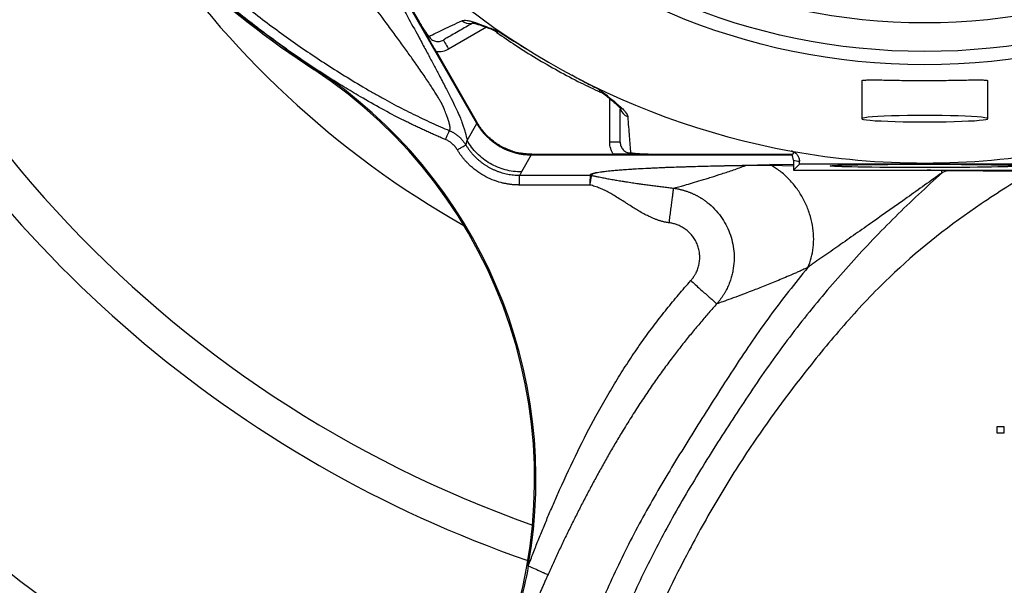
# Model space of a CAD drawing. Header units: millimetres. Extents: x 548 to 1394, y 1152 to 2055.
# Tile 5 of 21: x 712 to 994, y 1297 to 1458. Entities that reach past the tile are written whole.
import ezdxf

# ---------------------------------------------------------------- set-up
doc = ezdxf.new("R2010")
doc.units = ezdxf.units.MM

msp = doc.modelspace()

# ---------------------------------------------------------------- linework, layer by layer
at = {"color": 7, "linetype": 'Continuous', "lineweight": 25}
for p, q in [((805.69, 1492.97), (842.85, 1428.61)), ((805.83, 1493.15), (826.42, 1457.48)), ((831.36, 1448.92), (843.03, 1428.71)), ((796.55, 1444.22), (796.34, 1443.89)), ((952.91, 1440.68), (952.91, 1429.86)), ((988.91, 1429.86), (988.91, 1440.68)), ((883.9, 1423.14), (880.9, 1423.14)), ((858.62, 1419.71), (881.95, 1419.71)), ((858.62, 1419.5), (932.96, 1419.5)), ((891.84, 1419.71), (933.03, 1419.71)), ((933.37, 1418.02), (933.37, 1415.17)), ((926.66, 1416.74), (933.37, 1416.9)), ((933.37, 1415.17), (935.1, 1416.9)), ((933.37, 1415.17), (1008.46, 1415.17)), ((935.1, 1416.9), (935.1, 1417.7)), ((1006.73, 1416.9), (935.1, 1416.9)), ((855.14, 1413.72), (875.29, 1413.72)), ((977.5, 1415), (975.68, 1415.04)), ((975.68, 1415.04), (975.68, 1415.04)), ((975.88, 1414.45), (975.68, 1415.04)), ((975.88, 1414.45), (975.87, 1414.45)), ((875.21, 1410.92), (855.14, 1410.92)), ((937.49, 1387.42), (937.49, 1387.42))]:
    msp.add_line(p, q, dxfattribs=at)
at = {"color": 8, "linetype": 'Continuous', "lineweight": 25}
for p, q in [((845.65, 1455.95), (834.86, 1449.72)), ((880.9, 1423.14), (880.9, 1435.6)), ((840.12, 1423.65), (842.92, 1428.49)), ((858.48, 1419.5), (855.69, 1414.66)), ((933.37, 1416.34), (927.08, 1416.47)), ((975.68, 1415.17), (975.68, 1415.04)), ((977.51, 1415.17), (977.5, 1415))]:
    msp.add_line(p, q, dxfattribs=at)
at = {"color": 7, "linetype": 'Continuous', "lineweight": 25, "flags": 128}
for points in [[(833.36, 1452.32), (833.39, 1452.27), (833.48, 1452.12), (833.62, 1451.88), (833.8, 1451.56), (834.03, 1451.16), (834.29, 1450.72), (834.57, 1450.23), (834.86, 1449.72)], [(970.91, 1430.77), (968.41, 1430.76), (965.95, 1430.73), (963.59, 1430.69), (961.38, 1430.63), (959.34, 1430.55), (957.54, 1430.47), (955.99, 1430.37), (954.74, 1430.26), (953.79, 1430.14), (953.19, 1430.01), (952.92, 1429.89), (953.01, 1429.76), (953.45, 1429.64), (954.22, 1429.51), (955.33, 1429.4), (956.73, 1429.29), (958.41, 1429.2), (960.33, 1429.12), (962.46, 1429.05), (964.76, 1429), (967.17, 1428.96), (969.66, 1428.95), (972.17, 1428.95), (974.66, 1428.96), (977.07, 1429), (979.36, 1429.05), (981.49, 1429.12), (983.42, 1429.2), (985.1, 1429.29), (986.5, 1429.4), (987.6, 1429.51), (988.38, 1429.64), (988.82, 1429.76), (988.9, 1429.89), (988.64, 1430.01), (988.03, 1430.14), (987.09, 1430.26), (985.84, 1430.37), (984.29, 1430.47), (982.48, 1430.55), (980.45, 1430.63), (978.24, 1430.69), (975.88, 1430.73), (973.42, 1430.76), (970.91, 1430.77)]]:
    msp.add_lwpolyline(points, dxfattribs=at)
at = {"color": 7, "linetype": 'Continuous', "lineweight": 25}
for radius in [186.96, 183.18, 175]:
    msp.add_circle((970.91, 1632.21), radius, dxfattribs=at)
for centre, radius, start, end in [((970.91, 1632.21), 422.5, 22.5, 251.6003), ((970.91, 1632.21), 337.5, 138.8121, 250.6017), ((970.91, 1632.21), 215.01, 220.1904, 259.8096), ((970.91, 1632.21), 267.5, 213.6256, 240.5041), ((970.91, 1632.21), 347.5, 207.8664, 250.9509), ((842.92, 1446.29), 10, 54.8256, 69.1611), ((719.43, 1326.91), 140, 339.9205, 56.6768), ((719.43, 1326.91), 140.39, 349.8676, 56.6768), ((873.9, 1428.4), 10, 50.742, 65.1512), ((858.62, 1437.71), 18.21, 210, 270), ((970.91, 1632.21), 215.01, 259.8096, 280.1904), ((973.91, 1632.21), 218, 259.2822, 259.7441), ((919.53, 1416.28), 0.289, 43.9659, 78.4652), ((926.54, 1416.11), 0.644, 33.7628, 79.602)]:
    msp.add_arc(centre, radius, start, end, dxfattribs=at)
at = {"color": 8, "linetype": 'Continuous', "lineweight": 25}
for centre, radius, start, end in [((840.71, 1459.98), 2.96, 226.1565, 286.0235), ((886.86, 1433.34), 2.97, 193.312, 253.7656)]:
    msp.add_arc(centre, radius, start, end, dxfattribs=at)
at = {"color": 7, "linetype": 'Continuous', "lineweight": 25}
msp.add_ellipse((970.91, 1416.38), major_axis=(27, 0), ratio=0.017455, dxfattribs=at)
for points, knots in [([(989.41, 2013.15), (982.22, 2012.98), (975.02, 2012.58), (959.27, 2011.15), (950.65, 2010.02), (924.6, 2005.59), (907.08, 2001.26), (873.78, 1990.16), (857.91, 1983.36), (835.06, 1971.2), (827.6, 1966.83), (813.04, 1957.46), (805.94, 1952.48), (785.36, 1936.81), (772.61, 1925.39), (749.21, 1900.96), (738.53, 1887.96), (719.57, 1860.55), (711.32, 1846.14), (696.79, 1817.01), (690.48, 1802.23), (682.67, 1779.2), (680.34, 1771.37), (676.28, 1755.4), (674.54, 1747.26), (670.27, 1722.57), (668.67, 1705.78), (668.35, 1680.99), (668.58, 1672.78), (669.74, 1656.44), (670.67, 1648.32), (674.42, 1624.14), (678.22, 1608.3), (688.21, 1577.58), (694.39, 1562.71), (705.16, 1541.43), (708.97, 1534.51), (717.37, 1520.96), (721.99, 1514.35), (736.8, 1495.13), (747.96, 1483.18), (771.29, 1461.8), (783.52, 1452.32), (796.34, 1443.89)], [0.4677753, 0.4677753, 0.4677753, 0.4677753, 0.480306, 0.480306, 0.4948615, 0.4948615, 0.5239724, 0.5239724, 0.5530833, 0.5530833, 0.5676387, 0.5676387, 0.5821942, 0.5821942, 0.6113051, 0.6113051, 0.640416, 0.640416, 0.6695269, 0.6695269, 0.6986378, 0.6986378, 0.7131932, 0.7131932, 0.7277487, 0.7277487, 0.7568596, 0.7568596, 0.771415, 0.771415, 0.7859705, 0.7859705, 0.8150814, 0.8150814, 0.8441923, 0.8441923, 0.8587478, 0.8587478, 0.8733032, 0.8733032, 0.9024141, 0.9024141, 0.931525, 0.931525, 0.931525, 0.931525]), ([(991.91, 2012.8), (983.9, 2012.67), (975.89, 2012.26), (959.32, 2010.76), (950.71, 2009.63), (924.69, 2005.21), (907.19, 2000.88), (873.92, 1989.79), (858.08, 1983), (835.25, 1970.86), (827.81, 1966.49), (813.26, 1957.14), (806.17, 1952.17), (785.62, 1936.51), (772.87, 1925.11), (749.5, 1900.71), (738.84, 1887.72), (719.9, 1860.35), (711.67, 1845.95), (697.15, 1816.85), (690.84, 1802.09), (683.04, 1779.08), (680.72, 1771.26), (676.66, 1755.31), (674.93, 1747.18), (670.66, 1722.52), (669.07, 1705.76), (668.74, 1680.99), (668.98, 1672.8), (670.13, 1656.48), (671.06, 1648.37), (674.8, 1624.22), (678.61, 1608.4), (688.58, 1577.73), (694.75, 1562.87), (705.5, 1541.62), (709.32, 1534.71), (717.7, 1521.18), (722.3, 1514.58), (737.1, 1495.39), (748.25, 1483.46), (771.54, 1462.1), (783.76, 1452.63), (796.55, 1444.22)], [0.4663262, 0.4663262, 0.4663262, 0.4663262, 0.480306, 0.480306, 0.4948615, 0.4948615, 0.5239724, 0.5239724, 0.5530833, 0.5530833, 0.5676387, 0.5676387, 0.5821942, 0.5821942, 0.6113051, 0.6113051, 0.640416, 0.640416, 0.6695269, 0.6695269, 0.6986378, 0.6986378, 0.7131932, 0.7131932, 0.7277487, 0.7277487, 0.7568596, 0.7568596, 0.771415, 0.771415, 0.7859705, 0.7859705, 0.8150814, 0.8150814, 0.8441923, 0.8441923, 0.8587478, 0.8587478, 0.8733032, 0.8733032, 0.9024141, 0.9024141, 0.931525, 0.931525, 0.931525, 0.931525]), ([(833.99, 1423.88), (833.56, 1424.06), (832.72, 1424.42), (831.46, 1424.97), (830.21, 1425.52), (828.97, 1426.08), (827.74, 1426.64), (826.51, 1427.22), (825.28, 1427.79), (824.07, 1428.38), (822.86, 1428.97), (820.08, 1430.36), (815.64, 1432.69), (810.09, 1435.84), (804.95, 1438.92), (800.33, 1441.8), (795.77, 1444.76), (791.27, 1447.8), (784.63, 1452.47), (775.98, 1458.99), (762.07, 1470.52), (748.92, 1483.07), (736.71, 1496.49), (728.03, 1507.02), (720, 1517.88), (713.88, 1527.26), (709.34, 1534.95), (704.97, 1542.78), (699.8, 1552.83), (694.14, 1565.11), (687.29, 1581.83), (680.11, 1603.2), (673.81, 1629.53), (669.89, 1656.25), (668.69, 1678.74), (668.98, 1696.75), (669.8, 1710.24), (671.19, 1723.68), (673.77, 1741.4), (677.45, 1758.97), (682.25, 1776.28), (687.76, 1793.25), (696.04, 1814.27), (705.23, 1833.3), (712.49, 1846.75), (716.95, 1854.55), (722.37, 1863.46), (728.94, 1873.44), (736.89, 1884.42), (745.33, 1895.07), (754.22, 1905.35), (763.51, 1915.24), (776.37, 1927.81), (793.42, 1942.52), (815.35, 1958.42), (838.51, 1972.49), (858.7, 1982.5), (875.23, 1989.41), (887.77, 1994.04), (900.54, 1998.16), (913.49, 2001.75), (926.64, 2004.86), (937.72, 2007.04), (946.66, 2008.53), (953.39, 2009.51), (960.1, 2010.36), (965.75, 2010.95), (970.34, 2011.36), (973.91, 2011.63), (977.48, 2011.87), (981.07, 2012.07), (984.67, 2012.22), (988.29, 2012.35), (990.7, 2012.4), (991.91, 2012.42)], [0, 0, 0, 0, 0.0016431, 0.0032818, 0.0049161, 0.0065461, 0.0081718, 0.0097934, 0.0114109, 0.0130243, 0.0146339, 0.0162395, 0.0241819, 0.0326096, 0.0391352, 0.0456472, 0.0521476, 0.0586389, 0.0651232, 0.081288, 0.0974731, 0.129926, 0.1464011, 0.1625278, 0.1788747, 0.1948153, 0.2026822, 0.2109037, 0.2269954, 0.2432037, 0.2593912, 0.2917947, 0.32397, 0.3563856, 0.3885573, 0.4046549, 0.4209815, 0.4370059, 0.4531193, 0.4852162, 0.5013257, 0.5175195, 0.5492223, 0.582269, 0.5932954, 0.6040344, 0.6144932, 0.6307016, 0.6468873, 0.6631074, 0.6794547, 0.6956285, 0.7117599, 0.7439493, 0.7763023, 0.8088312, 0.8410499, 0.857046, 0.8730842, 0.8890023, 0.9051545, 0.9212999, 0.937464, 0.9456614, 0.9537989, 0.9618797, 0.9699073, 0.9741671, 0.978439, 0.9827237, 0.9870216, 0.9913333, 0.9956593, 1, 1, 1, 1]), ([(1312.74, 1370.37), (1313.31, 1371.18), (1314.48, 1372.88), (1316.3, 1375.55), (1318.24, 1378.48), (1320.31, 1381.66), (1322.51, 1385.1), (1324.83, 1388.8), (1327.27, 1392.77), (1329.82, 1397), (1332.46, 1401.47), (1335.19, 1406.2), (1337.98, 1411.15), (1341.62, 1417.77), (1345.87, 1425.8), (1350.44, 1434.95), (1354.4, 1443.42), (1357.8, 1451.2), (1360.73, 1458.3), (1363.89, 1466.44), (1367.41, 1476.24), (1371.32, 1488.35), (1375.12, 1501.68), (1379.32, 1518.39), (1383.1, 1536.59), (1385.92, 1554.2), (1387.73, 1568.84), (1388.92, 1582.05), (1389.67, 1595.46), (1389.96, 1608.86), (1389.83, 1620.19), (1389.45, 1630.61), (1388.76, 1642.53), (1387.33, 1657.95), (1384.89, 1675.85), (1381.67, 1693.62), (1377.7, 1711.08), (1373.04, 1728.1), (1368.53, 1742.14), (1363.91, 1755.07), (1359.54, 1766.27), (1354.26, 1778.58), (1348.71, 1790.46), (1342.85, 1802), (1336.37, 1813.8), (1328.71, 1826.71), (1321.12, 1838.35), (1313.74, 1848.87), (1306.69, 1858.38), (1294.84, 1873.28), (1279.62, 1890.34), (1260.41, 1909.11), (1241.1, 1925.67), (1221.37, 1940.36), (1202.48, 1952.7), (1184.27, 1963.22), (1165.21, 1972.88), (1145.37, 1981.62), (1124.74, 1989.35), (1104.02, 1995.75), (1083.96, 2000.67), (1065.46, 2004.15), (1048.7, 2006.54), (1033.81, 2008.1), (1020.96, 2009.03), (1009.55, 2009.55), (998.72, 2009.74), (987.9, 2009.6), (977.24, 2009.12), (963.45, 2008.03), (947.28, 2005.97), (929.67, 2002.71), (916.8, 1999.69), (907.7, 1997.26), (901.79, 1995.55), (895.46, 1993.6), (886.52, 1990.64), (875.68, 1986.6), (863.26, 1981.37), (851.7, 1975.93), (840.02, 1969.81), (828.53, 1963.17), (818.02, 1956.5), (806.78, 1948.76), (795.9, 1940.59), (784.82, 1931.41), (771.58, 1919.48), (759.2, 1906.84), (747.48, 1893.27), (739.1, 1882.71), (732.62, 1873.77), (727.62, 1866.35), (723.76, 1860.36), (720.19, 1854.49), (716.76, 1848.61), (713.72, 1843.15), (710.59, 1837.3), (707.59, 1831.46), (704.7, 1825.61), (701.81, 1819.51), (699.32, 1813.99), (696.59, 1807.66), (693.19, 1799.34), (689.03, 1788.13), (684.9, 1775.35), (681.4, 1762.74), (678.4, 1749.85), (675.83, 1736.28), (673.62, 1720.83), (671.99, 1703.06), (671.49, 1685.67), (671.96, 1669.79), (673, 1656.43), (674.64, 1643.17), (676.85, 1630.15), (679.62, 1617.29), (682.97, 1604.48), (686.97, 1591.55), (691.42, 1579.18), (696.3, 1567.18), (701.67, 1555.4), (707.93, 1543.09), (713.8, 1532.74), (718.94, 1524.61), (722.84, 1518.87), (726.72, 1513.5), (730.56, 1508.48), (734.3, 1503.81), (737.94, 1499.49), (741.44, 1495.49), (744.78, 1491.81), (750.02, 1486.23), (757.42, 1478.84), (767.32, 1469.81), (777.66, 1461.22), (786.56, 1454.51), (793.85, 1449.41), (799.39, 1445.72), (805.14, 1442.08), (809.98, 1439.16), (813.82, 1436.94), (816.58, 1435.4), (819.3, 1433.93), (822.01, 1432.52), (824.68, 1431.19), (827.33, 1429.92), (829.94, 1428.71), (832.51, 1427.55), (834.23, 1426.82), (835.07, 1426.46)], [0, 0, 0, 0, 0.00173, 0.003611, 0.005659, 0.007874, 0.010259, 0.012812, 0.015531, 0.018413, 0.021451, 0.024636, 0.027958, 0.031403, 0.037875, 0.04386, 0.049307, 0.054248, 0.05872, 0.062754, 0.069545, 0.076952, 0.08502, 0.093821, 0.107116, 0.117544, 0.125056, 0.132926, 0.140766, 0.14858, 0.156375, 0.160613, 0.166835, 0.177282, 0.18771, 0.198458, 0.208905, 0.219051, 0.229353, 0.234713, 0.243093, 0.250393, 0.258161, 0.266046, 0.273061, 0.281726, 0.292326, 0.297386, 0.30423, 0.313049, 0.330707, 0.344224, 0.360053, 0.375207, 0.387265, 0.399539, 0.412012, 0.424661, 0.437477, 0.450568, 0.462614, 0.47362, 0.483515, 0.492256, 0.499833, 0.506071, 0.512249, 0.518804, 0.525013, 0.530915, 0.543029, 0.553545, 0.562259, 0.566166, 0.570029, 0.573027, 0.57778, 0.586505, 0.593277, 0.60138, 0.608863, 0.616363, 0.624609, 0.630652, 0.640259, 0.648407, 0.655845, 0.671471, 0.679337, 0.687227, 0.695075, 0.698661, 0.702893, 0.70755, 0.710695, 0.714807, 0.718495, 0.722311, 0.726303, 0.729913, 0.734128, 0.736913, 0.741984, 0.749859, 0.757852, 0.765485, 0.772771, 0.781017, 0.789656, 0.800095, 0.812244, 0.820092, 0.82791, 0.835703, 0.843473, 0.85102, 0.858745, 0.866644, 0.87471, 0.881759, 0.889317, 0.897372, 0.90593, 0.910152, 0.914202, 0.918074, 0.921761, 0.925256, 0.928556, 0.931657, 0.934556, 0.937253, 0.945058, 0.952875, 0.960708, 0.96858, 0.97239, 0.976278, 0.980246, 0.984297, 0.986173, 0.988015, 0.989825, 0.991602, 0.993347, 0.995059, 0.996739, 0.998386, 1, 1, 1, 1]), ([(835.07, 1426.46), (835.09, 1426.47), (835.12, 1426.5), (835.16, 1426.55), (835.2, 1426.61), (835.23, 1426.67), (835.25, 1426.75), (835.27, 1426.83), (835.28, 1426.93), (835.29, 1427.03), (835.29, 1427.14), (835.29, 1427.26), (835.28, 1427.39), (835.26, 1427.53), (835.24, 1427.67), (835.21, 1427.83), (835.18, 1427.99), (835.15, 1428.16), (835.1, 1428.34), (835.06, 1428.53), (835, 1428.73), (834.94, 1428.94), (834.88, 1429.15), (834.81, 1429.38), (834.73, 1429.61), (834.65, 1429.85), (834.57, 1430.1), (834.43, 1430.47), (834.24, 1430.99), (833.97, 1431.69), (833.73, 1432.28), (833.56, 1432.71), (833.46, 1432.97), (833.37, 1433.19), (833.29, 1433.37), (833.22, 1433.52), (833.16, 1433.65), (833.1, 1433.78), (833.03, 1433.91), (832.96, 1434.05), (832.89, 1434.18), (832.82, 1434.32), (832.73, 1434.48), (832.62, 1434.67), (832.51, 1434.87), (832.25, 1435.31), (831.82, 1436.05), (831.13, 1437.16), (830.33, 1438.42), (829.42, 1439.81), (828.39, 1441.33), (827.26, 1442.99), (825.85, 1445.03), (824.09, 1447.53), (821.95, 1450.52), (819.57, 1453.77), (816.36, 1458.13), (812.19, 1463.72), (806.75, 1470.92), (800.61, 1479.01), (793.75, 1488.03), (785.71, 1498.7), (776.58, 1511.02), (768.41, 1522.41), (762, 1531.71), (757.44, 1538.51), (752.92, 1545.46), (748.56, 1552.43), (744.26, 1559.53), (740.09, 1566.62), (735.97, 1573.84), (732.59, 1579.96), (729.91, 1584.91), (727.93, 1588.64), (725.99, 1592.36), (724.08, 1596.07), (722.2, 1599.77), (720.35, 1603.46), (718.54, 1607.14), (717.35, 1609.6), (716.75, 1610.82)], [0, 0, 0, 0, 0.00447, 0.00894, 0.01341, 0.01788, 0.02235, 0.026819, 0.031287, 0.035755, 0.040223, 0.044689, 0.049154, 0.053618, 0.058081, 0.062542, 0.067002, 0.07146, 0.075917, 0.080371, 0.084824, 0.089274, 0.093722, 0.098168, 0.102612, 0.107053, 0.111491, 0.115927, 0.126488, 0.137062, 0.147647, 0.151683, 0.15518, 0.158086, 0.160411, 0.162203, 0.163551, 0.165256, 0.166835, 0.168313, 0.169711, 0.171052, 0.172755, 0.174532, 0.176402, 0.178368, 0.186179, 0.194194, 0.202456, 0.211009, 0.219887, 0.229125, 0.238749, 0.252902, 0.268081, 0.284309, 0.301607, 0.332431, 0.365771, 0.405739, 0.448758, 0.495005, 0.557642, 0.622945, 0.654198, 0.685838, 0.715855, 0.748383, 0.779116, 0.810212, 0.841703, 0.873625, 0.889708, 0.905704, 0.921616, 0.937446, 0.953197, 0.968871, 0.984471, 1, 1, 1, 1]), ([(826.42, 1457.48), (826.66, 1457.06), (826.91, 1456.66), (827.4, 1455.87), (827.64, 1455.51), (828.11, 1454.82), (828.34, 1454.5), (828.67, 1454.05), (828.78, 1453.91), (829, 1453.62), (829.1, 1453.49), (829.21, 1453.35)], [0, 0, 0, 0, 0.25, 0.25, 0.5, 0.5, 0.75, 0.75, 0.875, 0.875, 1, 1, 1, 1]), ([(831.36, 1448.92), (831.15, 1449.3), (830.93, 1449.67), (830.51, 1450.39), (830.31, 1450.75), (829.91, 1451.43), (829.72, 1451.76), (829.43, 1452.27), (829.33, 1452.44), (829.17, 1452.71), (829.12, 1452.8), (829.01, 1452.99), (828.96, 1453.09), (828.85, 1453.28), (828.79, 1453.37), (828.69, 1453.56), (828.63, 1453.65), (828.47, 1453.93), (828.37, 1454.1), (828.08, 1454.62), (827.88, 1454.95), (827.48, 1455.64), (827.28, 1455.99), (826.86, 1456.72), (826.64, 1457.1), (826.42, 1457.48)], [0, 0, 0, 0, 0.125, 0.125, 0.25, 0.25, 0.375, 0.375, 0.4375, 0.4375, 0.46875, 0.46875, 0.5, 0.5, 0.53125, 0.53125, 0.5625, 0.5625, 0.625, 0.625, 0.75, 0.75, 0.875, 0.875, 1, 1, 1, 1]), ([(829.21, 1453.35), (830.52, 1453.97), (831.95, 1454.64), (835.08, 1456.12), (836.78, 1456.93), (838.65, 1457.84)], [0, 0, 0, 0, 0.5, 0.5, 1, 1, 1, 1]), ([(838.65, 1457.84), (839, 1458), (839.5, 1458.01), (840.47, 1457.86), (840.83, 1457.78), (841.42, 1457.62), (841.63, 1457.56), (842.06, 1457.43), (842.28, 1457.36), (843.42, 1456.98), (844.45, 1456.6), (846.14, 1455.96), (846.73, 1455.73), (847.65, 1455.37), (847.96, 1455.25), (848.44, 1455.06), (848.6, 1455), (848.92, 1454.88), (849.09, 1454.81), (849.25, 1454.75)], [0, 0, 0, 0, 0.25, 0.25, 0.375, 0.375, 0.4375, 0.4375, 0.5, 0.5, 0.75, 0.75, 0.875, 0.875, 0.9375, 0.9375, 0.96875, 0.96875, 1, 1, 1, 1]), ([(841.56, 1457.05), (840.36, 1456.36), (837.74, 1454.85), (835.18, 1453.37), (833.73, 1452.53), (833.36, 1452.32)], [0, 0, 0, 0, 0.387627, 0.84247, 1, 1, 1, 1]), ([(841.52, 1457.19), (841.51, 1457.19), (841.47, 1457.19), (841.65, 1457.19), (842.05, 1457.12), (842.77, 1456.94), (843.79, 1456.62), (845.08, 1456.17), (846.13, 1455.77), (846.66, 1455.57)], [0, 0, 0, 0, 0.012985, 0.130323, 0.264945, 0.420916, 0.599325, 0.798952, 1, 1, 1, 1]), ([(849.25, 1454.75), (850.51, 1453.91), (851.78, 1453.09), (853.7, 1451.88), (854.34, 1451.48), (855.63, 1450.69), (856.28, 1450.3), (856.93, 1449.92)], [0, 0, 0, 0, 0.5, 0.5, 0.75, 0.75, 1, 1, 1, 1]), ([(829.21, 1453.35), (829.41, 1453.01), (829.69, 1452.71), (830.17, 1452.36), (830.34, 1452.26), (830.7, 1452.09), (830.89, 1452.03), (831.27, 1451.93), (831.47, 1451.91), (831.86, 1451.89), (832.06, 1451.9), (832.45, 1451.96), (832.64, 1452.01), (833.01, 1452.14), (833.19, 1452.22), (833.36, 1452.32)], [0, 0, 0, 0, 0.25, 0.25, 0.375, 0.375, 0.5, 0.5, 0.625, 0.625, 0.75, 0.75, 0.875, 0.875, 1, 1, 1, 1]), ([(848.68, 1454.47), (850.45, 1453.25), (854.1, 1450.71), (859.93, 1447.06), (866.15, 1443.47), (872.24, 1440.25), (876.27, 1438.35), (878.1, 1437.49)], [0, 0, 0, 0, 0.189157, 0.392407, 0.606676, 0.821909, 1, 1, 1, 1]), ([(834.86, 1449.72), (834.33, 1449.41), (833.77, 1449.19), (832.88, 1448.99), (832.58, 1448.94), (831.97, 1448.9), (831.67, 1448.9), (831.36, 1448.92)], [0, 0, 0, 0, 0.5, 0.5, 0.75, 0.75, 1, 1, 1, 1]), ([(870.03, 1442.35), (870.69, 1441.98), (871.36, 1441.62), (872.68, 1440.89), (874.68, 1439.82), (876.7, 1438.79), (878.06, 1438.12)], [0, 0, 0, 0, 0.25, 0.25, 0.5, 1, 1, 1, 1]), ([(952.94, 1440.68), (952.93, 1440.69), (952.85, 1440.75), (953.18, 1440.83), (953.97, 1440.91), (955.27, 1440.94), (957.01, 1440.93), (959.14, 1440.9), (961.62, 1440.85), (964.35, 1440.8), (967.28, 1440.77), (970.3, 1440.75), (973.34, 1440.76), (976.3, 1440.79), (979.11, 1440.83), (981.7, 1440.88), (983.97, 1440.92), (985.89, 1440.94), (987.38, 1440.93), (988.39, 1440.87), (988.89, 1440.79), (988.86, 1440.71), (988.85, 1440.68)], [0, 0, 0, 0, 0.006743, 0.06031, 0.113749, 0.167189, 0.220765, 0.274341, 0.328104, 0.381867, 0.435575, 0.489282, 0.542779, 0.596276, 0.649735, 0.703195, 0.756849, 0.810502, 0.864279, 0.918056, 0.971692, 1, 1, 1, 1]), ([(878.06, 1438.12), (878.13, 1438.06), (878.19, 1438.01), (878.33, 1437.9), (878.53, 1437.74), (879, 1437.36), (879.39, 1437.05), (880.16, 1436.43), (880.65, 1436.04), (882.05, 1434.9), (882.89, 1434.2), (883.79, 1433.39), (883.97, 1433.24), (884.29, 1432.93), (884.45, 1432.78), (884.89, 1432.34), (885.14, 1432.07), (885.76, 1431.31), (886, 1430.86), (886.03, 1430.49)], [0, 0, 0, 0, 0.015625, 0.015625, 0.03125, 0.0625, 0.125, 0.125, 0.25, 0.25, 0.5, 0.5, 0.5625, 0.5625, 0.625, 0.625, 0.75, 0.75, 1, 1, 1, 1]), ([(880.07, 1436.28), (880.1, 1436.25), (880.7, 1435.77), (881.6, 1435.02), (882.67, 1434.09), (883.39, 1433.4), (883.83, 1432.93), (884.03, 1432.65), (884.03, 1432.65), (884.03, 1432.65)], [0, 0, 0, 0, 0.015786, 0.2558623, 0.4543551, 0.6327638, 0.788886, 0.9231161, 1, 1, 1, 1]), ([(883.9, 1423.14), (883.9, 1423.57), (883.9, 1425.24), (883.9, 1428.21), (883.9, 1431.23), (883.9, 1432.62)], [0, 0, 0, 0, 0.157229, 0.611203, 1, 1, 1, 1]), ([(886.03, 1430.49), (886.18, 1428.41), (886.33, 1426.53), (886.61, 1423.08), (886.74, 1421.51), (886.87, 1420.06)], [0, 0, 0, 0, 0.5, 0.5, 1, 1, 1, 1]), ([(833.99, 1423.88), (834.11, 1424.18), (834.25, 1424.5), (834.51, 1425.12), (834.63, 1425.42), (834.84, 1425.92), (834.93, 1426.12), (835.04, 1426.38), (835.07, 1426.45), (835.07, 1426.46)], [0, 0, 0, 0, 0.25, 0.25, 0.5, 0.5, 0.75, 0.75, 1, 1, 1, 1]), ([(835.07, 1426.46), (835.17, 1426.42), (835.37, 1426.33), (835.65, 1426.2), (835.94, 1426.05), (836.21, 1425.89), (836.49, 1425.73), (836.75, 1425.55), (837.02, 1425.37), (837.27, 1425.18), (837.52, 1424.99), (837.76, 1424.78), (838, 1424.57), (838.23, 1424.35), (838.45, 1424.13), (838.66, 1423.89), (838.86, 1423.66), (839.05, 1423.42), (839.24, 1423.17), (839.42, 1422.92), (839.59, 1422.67), (839.69, 1422.5), (839.75, 1422.41)], [0, 0, 0, 0, 0.05053, 0.101158, 0.15186, 0.202608, 0.253377, 0.304139, 0.35487, 0.405543, 0.456131, 0.506609, 0.556952, 0.607135, 0.657132, 0.70692, 0.756476, 0.805777, 0.8548, 0.903525, 0.951932, 1, 1, 1, 1]), ([(853.13, 1420.57), (853, 1420.61), (852.74, 1420.7), (852.35, 1420.84), (851.96, 1420.99), (851.58, 1421.15), (851.2, 1421.31), (850.83, 1421.49), (850.45, 1421.67), (849.72, 1422.05), (848.66, 1422.69), (847.32, 1423.67), (846.07, 1424.77), (845.12, 1425.78), (844.42, 1426.64), (843.92, 1427.31), (843.46, 1428), (843.17, 1428.47), (843.03, 1428.71)], [0, 0, 0, 0, 0.0312784, 0.0624965, 0.0936707, 0.1248173, 0.1559527, 0.1870933, 0.2182556, 0.2494558, 0.3739273, 0.4990018, 0.6242837, 0.7492506, 0.8120938, 0.874744, 0.9373347, 1, 1, 1, 1]), ([(837.35, 1420.97), (837.31, 1421.04), (837.22, 1421.18), (837.08, 1421.39), (836.93, 1421.6), (836.77, 1421.79), (836.61, 1421.99), (836.44, 1422.17), (836.27, 1422.35), (836.09, 1422.53), (835.85, 1422.74), (835.55, 1422.98), (835.18, 1423.25), (834.8, 1423.48), (834.4, 1423.7), (834.12, 1423.82), (833.99, 1423.88)], [0, 0, 0, 0, 0.055927, 0.111613, 0.167125, 0.222531, 0.277901, 0.333302, 0.388804, 0.444474, 0.50038, 0.600623, 0.70031, 0.799836, 0.899601, 1, 1, 1, 1]), ([(839.75, 1422.41), (839.79, 1422.46), (840.01, 1422.67), (840.12, 1423.64), (840.12, 1423.64), (840.12, 1423.64)], [0, 0, 0, 0, 0.220441, 0.999997, 1, 1, 1, 1]), ([(855.69, 1414.66), (854.12, 1414.66), (852.55, 1414.87), (849.52, 1415.68), (848.06, 1416.29), (845.34, 1417.86), (844.09, 1418.82), (841.87, 1421.04), (840.91, 1422.29), (840.12, 1423.65)], [0, 0, 0, 0, 0.25, 0.25, 0.5, 0.5, 0.75, 0.75, 1, 1, 1, 1]), ([(837.35, 1420.97), (837.63, 1421.13), (837.92, 1421.31), (838.5, 1421.66), (838.77, 1421.82), (839.23, 1422.1), (839.42, 1422.21), (839.67, 1422.37), (839.73, 1422.4), (839.75, 1422.41)], [0, 0, 0, 0, 0.25, 0.25, 0.5, 0.5, 0.75, 0.75, 1, 1, 1, 1]), ([(855.14, 1410.92), (854.99, 1410.93), (854.69, 1410.93), (854.25, 1410.94), (853.8, 1410.97), (853.36, 1411), (852.92, 1411.04), (852.48, 1411.09), (852.04, 1411.15), (851.6, 1411.23), (851.16, 1411.31), (850.73, 1411.4), (850.29, 1411.5), (849.14, 1411.78), (847.3, 1412.39), (844.89, 1413.56), (842.65, 1415.02), (841.07, 1416.38), (840.03, 1417.44), (839.43, 1418.09), (838.87, 1418.78), (838.33, 1419.48), (837.82, 1420.21), (837.51, 1420.72), (837.35, 1420.97)], [0, 0, 0, 0, 0.020924, 0.041799, 0.062635, 0.083441, 0.104227, 0.125003, 0.145777, 0.16656, 0.187362, 0.208191, 0.229057, 0.249971, 0.375065, 0.500181, 0.625269, 0.750394, 0.792104, 0.833669, 0.875165, 0.916667, 0.958254, 1, 1, 1, 1]), ([(839.75, 1422.41), (839.82, 1422.29), (839.97, 1422.05), (840.21, 1421.69), (840.45, 1421.34), (840.7, 1420.99), (840.95, 1420.65), (841.22, 1420.32), (841.49, 1419.99), (841.77, 1419.68), (842.06, 1419.37), (842.35, 1419.06), (842.65, 1418.77), (842.95, 1418.48), (843.26, 1418.2), (843.58, 1417.93), (843.9, 1417.66), (844.23, 1417.41), (844.56, 1417.16), (844.9, 1416.92), (845.24, 1416.69), (845.59, 1416.46), (845.94, 1416.25), (846.42, 1415.97), (847.02, 1415.65), (847.77, 1415.29), (848.53, 1414.97), (849.31, 1414.68), (850.11, 1414.43), (850.92, 1414.21), (851.75, 1414.04), (852.59, 1413.9), (853.43, 1413.8), (854.28, 1413.73), (854.85, 1413.72), (855.14, 1413.72)], [0, 0, 0, 0, 0.023225, 0.046401, 0.06953, 0.09261, 0.115643, 0.138627, 0.161563, 0.184451, 0.207291, 0.230083, 0.252827, 0.275523, 0.29817, 0.32077, 0.343322, 0.365826, 0.388282, 0.41069, 0.43305, 0.455362, 0.477627, 0.499843, 0.544386, 0.589115, 0.634028, 0.679126, 0.724409, 0.769878, 0.815532, 0.861371, 0.907395, 0.953605, 1, 1, 1, 1]), ([(881.95, 1419.71), (881.78, 1419.97), (881.63, 1420.23), (881.37, 1420.78), (881.25, 1421.06), (880.99, 1421.94), (880.9, 1422.53), (880.9, 1423.14)], [0, 0, 0, 0, 0.25, 0.25, 0.5, 0.5, 1, 1, 1, 1]), ([(883.9, 1423.14), (883.9, 1422.95), (883.91, 1422.75), (883.99, 1422.36), (884.04, 1422.17), (884.19, 1421.81), (884.28, 1421.63), (884.49, 1421.3), (884.61, 1421.14), (884.88, 1420.85), (885.03, 1420.72), (885.35, 1420.49), (885.53, 1420.39), (886.07, 1420.15), (886.47, 1420.07), (886.87, 1420.06)], [0, 0, 0, 0, 0.125, 0.125, 0.25, 0.25, 0.375, 0.375, 0.5, 0.5, 0.625, 0.625, 0.75, 0.75, 1, 1, 1, 1]), ([(853.13, 1420.57), (853.25, 1420.53), (853.5, 1420.45), (853.87, 1420.35), (854.24, 1420.25), (854.62, 1420.16), (854.99, 1420.08), (855.25, 1420.03), (855.37, 1420.01)], [0, 0, 0, 0, 0.166794, 0.333435, 0.5, 0.666565, 0.833206, 1, 1, 1, 1]), ([(858.62, 1419.71), (858.48, 1419.71), (858.21, 1419.72), (857.8, 1419.73), (857.4, 1419.75), (856.99, 1419.79), (856.58, 1419.83), (856.18, 1419.88), (855.77, 1419.94), (855.51, 1419.98), (855.37, 1420.01)], [0, 0, 0, 0, 0.125008, 0.249885, 0.374695, 0.499504, 0.624374, 0.749371, 0.874559, 1, 1, 1, 1]), ([(891.84, 1419.71), (891.4, 1419.71), (890.98, 1419.71), (890.14, 1419.71), (889.73, 1419.71), (888.94, 1419.71), (888.56, 1419.71), (887.97, 1419.71), (887.77, 1419.71), (887.46, 1419.71), (887.36, 1419.71), (887.14, 1419.71), (887.03, 1419.71), (886.81, 1419.71), (886.7, 1419.71), (886.48, 1419.71), (886.38, 1419.71), (886.06, 1419.71), (885.86, 1419.71), (885.26, 1419.71), (884.88, 1419.71), (884.08, 1419.71), (883.68, 1419.71), (882.83, 1419.71), (882.39, 1419.71), (881.95, 1419.71)], [0, 0, 0, 0, 0.125, 0.125, 0.25, 0.25, 0.375, 0.375, 0.4375, 0.4375, 0.46875, 0.46875, 0.5, 0.5, 0.53125, 0.53125, 0.5625, 0.5625, 0.625, 0.625, 0.75, 0.75, 0.875, 0.875, 1, 1, 1, 1]), ([(891.84, 1419.71), (891.35, 1419.71), (890.88, 1419.72), (889.96, 1419.76), (889.52, 1419.78), (888.69, 1419.84), (888.3, 1419.88), (887.74, 1419.95), (887.56, 1419.97), (887.21, 1420.01), (887.04, 1420.04), (886.87, 1420.06)], [0, 0, 0, 0, 0.25, 0.25, 0.5, 0.5, 0.75, 0.75, 0.875, 0.875, 1, 1, 1, 1]), ([(933.03, 1419.71), (933.07, 1419.73), (933.14, 1419.76), (933.24, 1419.81), (933.32, 1419.87), (933.38, 1419.93), (933.44, 1420), (933.48, 1420.09), (933.47, 1420.19), (933.42, 1420.28), (933.36, 1420.35), (933.29, 1420.41), (933.22, 1420.46), (933.14, 1420.5), (933.08, 1420.52), (933.02, 1420.54), (932.95, 1420.57), (932.87, 1420.59), (932.76, 1420.62), (932.68, 1420.64), (932.63, 1420.65)], [0, 0, 0, 0, 0.113205, 0.219749, 0.319633, 0.412856, 0.499419, 0.634702, 0.749387, 0.817224, 0.87464, 0.908589, 0.937362, 0.954406, 0.968752, 0.975062, 0.981332, 0.987573, 0.993792, 1, 1, 1, 1]), ([(933.37, 1418.02), (933.37, 1418.32), (933.33, 1418.62), (933.15, 1419.19), (933.02, 1419.46), (932.85, 1419.71)], [0, 0, 0, 0, 0.5, 0.5, 1, 1, 1, 1]), ([(932.87, 1420.59), (933.19, 1420.51), (933.49, 1420.37), (934.04, 1420.01), (934.28, 1419.79), (934.68, 1419.26), (934.83, 1418.97), (934.99, 1418.51), (935.03, 1418.35), (935.09, 1418.02), (935.1, 1417.86), (935.1, 1417.7)], [0, 0, 0, 0, 0.25, 0.25, 0.5, 0.5, 0.75, 0.75, 0.875, 0.875, 1, 1, 1, 1]), ([(875.29, 1413.72), (875.32, 1413.84), (875.36, 1414.07), (876.5, 1414.39), (878.2, 1414.69), (880.56, 1414.97), (883.55, 1415.24), (887.09, 1415.49), (891.62, 1415.74), (897.32, 1415.99), (904.2, 1416.22), (911.64, 1416.41), (916.9, 1416.51), (919.59, 1416.56)], [0, 0, 0, 0, 0.092422, 0.170722, 0.24931, 0.327622, 0.405657, 0.483957, 0.562039, 0.669881, 0.778236, 0.886315, 1, 1, 1, 1]), ([(919.74, 1416.48), (917.06, 1416.43), (911.83, 1416.33), (904.44, 1416.14), (897.59, 1415.92), (891.93, 1415.67), (887.42, 1415.42), (883.91, 1415.18), (880.94, 1414.91), (878.6, 1414.63), (876.91, 1414.34), (875.79, 1414.02), (875.74, 1413.8), (875.72, 1413.68)], [0, 0, 0, 0, 0.1139661, 0.2221438, 0.3305955, 0.4385301, 0.5165624, 0.594813, 0.672798, 0.7510237, 0.8295258, 0.9077399, 1, 1, 1, 1]), ([(899.17, 1410.02), (899.96, 1410.24), (901.04, 1410.53), (903.68, 1411.28), (905.25, 1411.74), (907.48, 1412.41), (907.93, 1412.55), (908.88, 1412.84), (909.36, 1412.99), (910.85, 1413.46), (911.88, 1413.79), (914.02, 1414.49), (915.12, 1414.86), (916.83, 1415.45), (917.41, 1415.64), (918.56, 1416.06), (919.14, 1416.27), (919.74, 1416.48)], [0, 0, 0, 0, 0.25, 0.25, 0.5, 0.5, 0.5625, 0.5625, 0.625, 0.625, 0.75, 0.75, 0.875, 0.875, 0.9375, 0.9375, 1, 1, 1, 1]), ([(919.59, 1416.56), (920.79, 1416.59), (923.19, 1416.64), (925.5, 1416.71), (926.66, 1416.74)], [0, 0, 0, 0, 0.498302, 1, 1, 1, 1]), ([(927.08, 1416.47), (925.86, 1416.48), (924.64, 1416.49), (922.84, 1416.49), (922.24, 1416.49), (921.32, 1416.48), (921.01, 1416.48), (920.38, 1416.48), (920.06, 1416.48), (919.74, 1416.48)], [0, 0, 0, 0, 0.5, 0.5, 0.75, 0.75, 0.875, 0.875, 1, 1, 1, 1]), ([(937.49, 1387.42), (937.86, 1388.31), (938.59, 1390.08), (939.13, 1393.08), (939.24, 1396.24), (938.88, 1399.5), (938.06, 1402.74), (936.82, 1405.88), (935.17, 1408.83), (933.17, 1411.54), (930.85, 1413.9), (928.76, 1415.5), (927.47, 1416.24), (927.08, 1416.47)], [0, 0, 0, 0, 0.095308, 0.190616, 0.285924, 0.381232, 0.476539, 0.571848, 0.667155, 0.762463, 0.859947, 0.95743, 1, 1, 1, 1]), ([(855.69, 1414.66), (855.54, 1414.41), (855.36, 1414.1), (855.18, 1413.79), (855.14, 1413.72)], [0, 0, 0, 0, 0.780715, 1, 1, 1, 1]), ([(855.14, 1410.92), (855.14, 1411.25), (855.14, 1411.59), (855.14, 1412.26), (855.14, 1412.58), (855.14, 1413.12), (855.14, 1413.34), (855.14, 1413.63), (855.14, 1413.7), (855.14, 1413.72)], [0, 0, 0, 0, 0.25, 0.25, 0.5, 0.5, 0.75, 0.75, 1, 1, 1, 1]), ([(975.87, 1414.45), (971.37, 1410.31), (962.36, 1402.04), (949.76, 1388.73), (937.81, 1374.86), (926.77, 1360.28), (916.6, 1345.11), (906.78, 1329.7), (897.78, 1314.39), (889.86, 1299.06), (883.12, 1283.71), (877.47, 1267.92), (872.91, 1251.78), (869.32, 1235.39), (867.76, 1224.33), (866.98, 1218.8)], [0, 0, 0, 0, 0.0801786, 0.1603391, 0.240376, 0.3202858, 0.4001756, 0.4800585, 0.5598929, 0.6330867, 0.7062999, 0.7795965, 0.8530285, 0.9265395, 1, 1, 1, 1]), ([(875.29, 1413.72), (875.29, 1413.72), (875.29, 1413.71), (875.29, 1413.68), (875.29, 1413.66), (875.29, 1413.6), (875.29, 1413.54), (875.29, 1413.39), (875.28, 1413.3), (875.28, 1413.1), (875.27, 1412.98), (875.27, 1412.72), (875.26, 1412.59), (875.25, 1412.29), (875.25, 1412.13), (875.24, 1411.8), (875.23, 1411.63), (875.22, 1411.28), (875.22, 1411.1), (875.21, 1410.92)], [0, 0, 0, 0, 0.0625, 0.0625, 0.125, 0.125, 0.25, 0.25, 0.375, 0.375, 0.5, 0.5, 0.625, 0.625, 0.75, 0.75, 0.875, 0.875, 1, 1, 1, 1]), ([(875.21, 1410.92), (875.25, 1411.1), (875.28, 1411.27), (875.35, 1411.62), (875.38, 1411.78), (875.44, 1412.1), (875.47, 1412.26), (875.52, 1412.55), (875.55, 1412.69), (875.59, 1412.94), (875.62, 1413.06), (875.65, 1413.26), (875.67, 1413.35), (875.69, 1413.5), (875.7, 1413.56), (875.72, 1413.64), (875.72, 1413.67), (875.72, 1413.67)], [0, 0, 0, 0, 0.125, 0.125, 0.25, 0.25, 0.375, 0.375, 0.5, 0.5, 0.625, 0.625, 0.75, 0.75, 0.875, 0.875, 1, 1, 1, 1]), ([(875.72, 1413.68), (875.85, 1413.65), (876.1, 1413.59), (876.47, 1413.51), (876.82, 1413.44), (877.29, 1413.34), (877.89, 1413.22), (878.84, 1413.03), (880.06, 1412.79), (881.49, 1412.53), (882.97, 1412.27), (884.28, 1412.05), (885.78, 1411.82), (887.3, 1411.59), (888.91, 1411.36), (890.41, 1411.15), (891.83, 1410.96), (893.08, 1410.8), (894.08, 1410.67), (894.86, 1410.57), (895.62, 1410.48), (896.37, 1410.38), (897.1, 1410.29), (897.81, 1410.2), (898.5, 1410.11), (898.95, 1410.05), (899.17, 1410.02)], [0, 0, 0, 0, 0.015831, 0.031051, 0.045667, 0.059689, 0.089262, 0.11994, 0.178685, 0.243268, 0.302215, 0.370443, 0.415527, 0.499926, 0.571957, 0.62932, 0.696211, 0.756409, 0.790295, 0.823128, 0.854938, 0.885759, 0.915629, 0.944593, 0.972698, 1, 1, 1, 1]), ([(1001.79, 1414.8), (996.78, 1411.88), (982.94, 1403.25), (965.31, 1389.54), (949.81, 1373.46), (936.23, 1357.18), (923.55, 1340.22), (912.19, 1322.3), (901.83, 1303.83), (894.16, 1287.92), (889.97, 1276.99), (889.14, 1274.71)], [0.1742296, 0.1742296, 0.1742296, 0.1742296, 0.222459, 0.3090651, 0.3576398, 0.4062145, 0.4828354, 0.5314159, 0.5799964, 0.6560471, 0.6759093, 0.6759093, 0.6759093, 0.6759093]), ([(975.87, 1414.45), (972.54, 1412.07), (969.22, 1409.7), (962.59, 1404.98), (959.29, 1402.65), (954.37, 1399.21), (952.74, 1398.07), (949.52, 1395.82), (947.92, 1394.7), (944.78, 1392.51), (943.25, 1391.44), (941.02, 1389.89), (940.28, 1389.38), (939.22, 1388.63), (938.86, 1388.38), (938.17, 1387.9), (937.83, 1387.65), (937.49, 1387.42)], [0, 0, 0, 0, 0.25, 0.25, 0.5, 0.5, 0.625, 0.625, 0.75, 0.75, 0.875, 0.875, 0.9375, 0.9375, 0.96875, 0.96875, 1, 1, 1, 1]), ([(975.89, 1414.46), (975.89, 1414.46), (975.89, 1414.46), (975.88, 1414.46), (975.88, 1414.45)], [0, 0, 0, 0, 0.00619, 1, 1, 1, 1]), ([(977.5, 1415), (976.95, 1414.86), (976.4, 1414.73), (975.89, 1414.46), (975.89, 1414.46)], [0, 0, 0, 0, 0.999963, 1, 1, 1, 1]), ([(1001.79, 1414.8), (1001.79, 1414.8), (999.89, 1414.8), (996.03, 1414.84), (989.97, 1414.9), (983.78, 1414.96), (979.59, 1414.99), (977.5, 1415)], [0, 0, 0, 0, 0.000002, 0.249437, 0.49903, 0.749995, 1, 1, 1, 1]), ([(897.88, 1400.13), (897.76, 1400.15), (897.51, 1400.18), (897.15, 1400.25), (896.77, 1400.32), (896.4, 1400.4), (896.02, 1400.5), (895.63, 1400.6), (895.24, 1400.72), (894.85, 1400.84), (894.45, 1400.98), (894.05, 1401.13), (893.65, 1401.28), (893.24, 1401.45), (892.83, 1401.63), (892.41, 1401.82), (891.67, 1402.17), (890.58, 1402.73), (889.21, 1403.51), (887.79, 1404.37), (886.74, 1405.03), (885.77, 1405.65), (884.85, 1406.23), (883.57, 1407.05), (882.2, 1407.89), (880.81, 1408.69), (879.46, 1409.4), (878.29, 1409.93), (877.36, 1410.29), (876.65, 1410.54), (875.93, 1410.75), (875.45, 1410.87), (875.21, 1410.92)], [0, 0, 0, 0, 0.014577, 0.029373, 0.044399, 0.059662, 0.075172, 0.090938, 0.106967, 0.123268, 0.139847, 0.156712, 0.173869, 0.191324, 0.209083, 0.227152, 0.245537, 0.306188, 0.37336, 0.431931, 0.503172, 0.520853, 0.568052, 0.632497, 0.700731, 0.759048, 0.82315, 0.881362, 0.91139, 0.941138, 0.970657, 1, 1, 1, 1]), ([(897.88, 1400.13), (897.95, 1400.69), (898.03, 1401.27), (898.18, 1402.45), (898.26, 1403.05), (898.42, 1404.21), (898.49, 1404.79), (898.63, 1405.88), (898.7, 1406.4), (898.83, 1407.35), (898.88, 1407.79), (898.98, 1408.54), (899.02, 1408.86), (899.09, 1409.39), (899.12, 1409.59), (899.16, 1409.89), (899.17, 1409.98), (899.17, 1410.02)], [0, 0, 0, 0, 0.125, 0.125, 0.25, 0.25, 0.375, 0.375, 0.5, 0.5, 0.625, 0.625, 0.75, 0.75, 0.875, 0.875, 1, 1, 1, 1]), ([(899.17, 1410.02), (899.32, 1410), (899.6, 1409.96), (900.01, 1409.89), (900.43, 1409.81), (900.83, 1409.72), (901.23, 1409.63), (901.62, 1409.53), (902.01, 1409.42), (902.39, 1409.31), (902.76, 1409.19), (903.12, 1409.06), (903.48, 1408.93), (903.83, 1408.79), (904.18, 1408.65), (904.52, 1408.51), (904.85, 1408.36), (905.17, 1408.2), (905.49, 1408.05), (905.8, 1407.89), (906.1, 1407.72), (906.4, 1407.56), (906.69, 1407.39), (906.97, 1407.21), (907.25, 1407.04), (907.51, 1406.86), (907.78, 1406.69), (908.03, 1406.51), (908.28, 1406.33), (908.53, 1406.15), (909.43, 1405.45), (910.9, 1404.12), (912.67, 1402), (914.1, 1399.71), (915.21, 1397.28), (915.99, 1394.72), (916.42, 1392.02), (916.49, 1389.24), (916.24, 1387.17), (915.96, 1385.81), (915.8, 1385.15), (915.61, 1384.48), (915.4, 1383.8), (915.16, 1383.12), (914.88, 1382.43), (914.58, 1381.74), (914.24, 1381.05), (913.87, 1380.36), (913.46, 1379.67), (913.02, 1378.99), (912.54, 1378.32), (912.03, 1377.65), (911.67, 1377.22), (911.48, 1377.01)], [0, 0, 0, 0, 0.0099635, 0.0198181, 0.0295638, 0.0392008, 0.048729, 0.0581484, 0.0674592, 0.0766613, 0.0857548, 0.0947397, 0.103616, 0.1123839, 0.1210432, 0.1295941, 0.1380366, 0.1463707, 0.1545964, 0.1627138, 0.170723, 0.1786238, 0.1864164, 0.1941008, 0.201677, 0.2091451, 0.216505, 0.2237568, 0.2309006, 0.2379363, 0.244864, 0.3107346, 0.3748179, 0.4371272, 0.4976753, 0.5599317, 0.6231204, 0.6872547, 0.7523485, 0.7678636, 0.7837121, 0.7998945, 0.8164107, 0.8332613, 0.8504462, 0.867966, 0.8858207, 0.9040107, 0.9225363, 0.9413977, 0.9605952, 0.9801292, 1, 1, 1, 1]), ([(904.06, 1383.63), (904.13, 1383.72), (904.28, 1383.88), (904.49, 1384.14), (904.69, 1384.41), (904.88, 1384.68), (905.06, 1384.96), (905.24, 1385.24), (905.4, 1385.53), (905.71, 1386.13), (906.11, 1387.07), (906.46, 1388.38), (906.64, 1389.74), (906.62, 1391.12), (906.41, 1392.49), (906.01, 1393.81), (905.43, 1395.06), (904.69, 1396.21), (903.79, 1397.25), (902.77, 1398.14), (901.65, 1398.9), (900.68, 1399.37), (899.93, 1399.65), (899.43, 1399.81), (898.92, 1399.94), (898.4, 1400.05), (898.06, 1400.11), (897.88, 1400.13)], [0, 0, 0, 0, 0.015486, 0.030914, 0.046298, 0.061656, 0.077004, 0.092359, 0.107739, 0.123158, 0.185701, 0.248117, 0.311488, 0.374775, 0.438349, 0.501933, 0.565137, 0.628451, 0.691243, 0.75421, 0.816217, 0.878404, 0.90274, 0.927002, 0.951257, 0.975568, 1, 1, 1, 1]), ([(937.49, 1387.42), (933.83, 1382.83), (926.5, 1373.67), (916.65, 1359.11), (907.25, 1344.29), (897.94, 1329.44), (889.17, 1314.26), (881.49, 1298.86), (874.94, 1283.3), (869.5, 1267.66), (865.04, 1251.72), (861.46, 1235.55), (859.87, 1224.63), (859.08, 1219.17)], [0, 0, 0, 0, 0.093586, 0.186974, 0.280263, 0.37343, 0.466491, 0.559601, 0.647467, 0.735467, 0.823615, 0.911836, 1, 1, 1, 1]), ([(937.49, 1387.42), (937.4, 1387.37), (937.31, 1387.32), (937.12, 1387.23), (936.84, 1387.09), (936.56, 1386.96), (936.01, 1386.69), (935.65, 1386.53), (934.93, 1386.2), (934.57, 1386.04), (933.87, 1385.74), (933.52, 1385.59), (931.78, 1384.84), (930.41, 1384.27), (927.75, 1383.16), (926.46, 1382.64), (924.58, 1381.88), (923.97, 1381.64), (922.76, 1381.17), (922.17, 1380.94), (919.3, 1379.83), (917.26, 1379.07), (913.84, 1377.83), (912.46, 1377.35), (911.48, 1377.01)], [0, 0, 0, 0, 0.007813, 0.007813, 0.015625, 0.03125, 0.03125, 0.0625, 0.0625, 0.09375, 0.09375, 0.125, 0.125, 0.25, 0.25, 0.375, 0.375, 0.4375, 0.4375, 0.5, 0.5, 0.75, 0.75, 1, 1, 1, 1]), ([(937.49, 1387.42), (937.49, 1387.42), (937.49, 1387.42), (937.49, 1387.42), (937.49, 1387.42)], [0, 0, 0, 0, 0.304997, 1, 1, 1, 1]), ([(857.63, 1302.21), (857.86, 1302.82), (858.32, 1304.04), (859.03, 1305.86), (859.74, 1307.68), (860.46, 1309.49), (861.2, 1311.3), (861.94, 1313.11), (862.69, 1314.91), (863.44, 1316.71), (864.21, 1318.51), (864.99, 1320.3), (865.77, 1322.09), (867.96, 1327), (871.55, 1334.69), (876.08, 1343.47), (879.9, 1350.26), (882.96, 1355.39), (886.1, 1360.32), (888.74, 1364.23), (890.85, 1367.2), (892.39, 1369.31), (893.96, 1371.4), (895.56, 1373.48), (897.2, 1375.54), (898.86, 1377.59), (900.56, 1379.62), (902.29, 1381.64), (903.47, 1382.97), (904.06, 1383.63)], [0, 0, 0, 0, 0.020718, 0.041435, 0.06215, 0.082864, 0.103578, 0.124292, 0.145007, 0.165723, 0.18644, 0.20716, 0.227882, 0.248608, 0.37814, 0.497959, 0.562771, 0.626128, 0.688075, 0.748662, 0.776279, 0.803961, 0.831715, 0.859544, 0.887455, 0.915451, 0.943537, 0.971719, 1, 1, 1, 1]), ([(904.06, 1383.63), (904.48, 1383.26), (904.91, 1382.87), (905.78, 1382.1), (906.22, 1381.71), (907.08, 1380.93), (907.51, 1380.55), (908.32, 1379.83), (908.7, 1379.48), (909.41, 1378.85), (909.74, 1378.56), (910.31, 1378.05), (910.55, 1377.83), (910.96, 1377.47), (911.12, 1377.33), (911.36, 1377.11), (911.44, 1377.04), (911.48, 1377.01)], [0, 0, 0, 0, 0.125, 0.125, 0.25, 0.25, 0.375, 0.375, 0.5, 0.5, 0.625, 0.625, 0.75, 0.75, 0.875, 0.875, 1, 1, 1, 1]), ([(911.48, 1377.01), (911.11, 1376.59), (910.35, 1375.74), (909.21, 1374.44), (908.06, 1373.11), (906.9, 1371.75), (905.72, 1370.35), (904.53, 1368.92), (903.33, 1367.45), (902.12, 1365.94), (900.89, 1364.39), (899.66, 1362.8), (898.42, 1361.17), (897.16, 1359.5), (895.9, 1357.78), (894.64, 1356.02), (893.36, 1354.22), (892.09, 1352.37), (890.81, 1350.48), (889.53, 1348.55), (888.25, 1346.58), (886.97, 1344.57), (885.7, 1342.53), (884.16, 1340.02), (882.39, 1337.06), (880.41, 1333.65), (878.51, 1330.25), (876.66, 1326.87), (874.85, 1323.49), (873.09, 1320.11), (871.35, 1316.72), (869.66, 1313.33), (868, 1309.93), (866.38, 1306.53), (864.79, 1303.13), (863.77, 1300.86), (863.26, 1299.72)], [0, 0, 0, 0, 0.0184392, 0.03725, 0.0564377, 0.0760076, 0.0959653, 0.1163166, 0.1370673, 0.1582234, 0.1797906, 0.2017748, 0.2241816, 0.2470163, 0.2702839, 0.293989, 0.3181328, 0.3426995, 0.3676651, 0.3930039, 0.4186886, 0.4446902, 0.4709782, 0.4975205, 0.5412139, 0.5842483, 0.6267524, 0.6688602, 0.7107084, 0.7524295, 0.7940658, 0.8355906, 0.8769752, 0.9181908, 0.9592087, 1, 1, 1, 1]), ([(857.63, 1302.21), (856.93, 1298.28), (856.05, 1294.32), (853.92, 1286.45), (852.69, 1282.53), (851.29, 1278.71)], [0, 0, 0, 0, 0.5, 0.5, 1, 1, 1, 1]), ([(857.63, 1302.21), (858.26, 1301.93), (858.94, 1301.63), (859.93, 1301.2), (860.25, 1301.05), (860.87, 1300.78), (861.16, 1300.65), (861.7, 1300.41), (861.95, 1300.3), (862.38, 1300.11), (862.56, 1300.03), (863.02, 1299.83), (863.2, 1299.75), (863.26, 1299.72)], [0, 0, 0, 0, 0.25, 0.25, 0.375, 0.375, 0.5, 0.5, 0.625, 0.625, 0.75, 0.75, 1, 1, 1, 1]), ([(863.26, 1299.72), (863.11, 1299.4), (862.82, 1298.74), (862.36, 1297.71), (861.88, 1296.62), (861.37, 1295.46), (860.76, 1294.05), (860.06, 1292.42), (859.29, 1290.59), (858.61, 1288.95), (858, 1287.47), (857.46, 1286.13), (856.89, 1284.7), (856.13, 1282.77), (855.22, 1280.41), (854.53, 1278.55), (854.19, 1277.65)], [0, 0, 0, 0, 0.044095, 0.091187, 0.141274, 0.194355, 0.250427, 0.333861, 0.417293, 0.500725, 0.557435, 0.617985, 0.682376, 0.750608, 0.878617, 1, 1, 1, 1])]:
    msp.add_open_spline(points, degree=3, knots=knots, dxfattribs=at)
at = {"color": 8, "linetype": 'Continuous', "lineweight": 25}
for points, knots in [([(804.35, 1492.67), (805.94, 1489.85), (807.88, 1486.4), (810.14, 1482.36), (811.17, 1480.53), (812.17, 1478.75), (813.15, 1477), (814.1, 1475.29), (815.03, 1473.62), (816.91, 1470.25), (819.63, 1465.34), (823.06, 1459.13), (825.53, 1454.62), (827.16, 1451.61), (828.08, 1449.9), (828.97, 1448.26), (829.82, 1446.68), (830.62, 1445.16), (831.39, 1443.71), (832.55, 1441.51), (834.01, 1438.72), (835.6, 1435.59), (836.88, 1432.97), (837.9, 1430.77), (838.55, 1429.19), (838.96, 1428.01), (839.32, 1426.94), (839.83, 1425.27), (840, 1424.35), (840.12, 1423.64)], [0, 0, 0, 0, 0.087092, 0.10641, 0.125349, 0.14391, 0.162096, 0.179907, 0.197344, 0.21441, 0.285857, 0.3524, 0.414237, 0.434047, 0.453362, 0.472195, 0.490558, 0.508465, 0.525931, 0.542973, 0.589463, 0.633328, 0.675117, 0.71546, 0.759115, 0.79846, 0.837026, 0.875527, 1, 1, 1, 1]), ([(849.25, 1454.75), (849.25, 1454.75), (848.84, 1454.86), (847.87, 1455.13), (847.12, 1455.42), (846.67, 1455.6)], [0, 0, 0, 0, 0.005473, 0.411286, 1, 1, 1, 1]), ([(849.25, 1454.75), (849.07, 1454.67), (848.71, 1454.51), (848.69, 1454.49), (848.69, 1454.47)], [0, 0, 0, 0, 0.522381, 1, 1, 1, 1]), ([(878.1, 1437.5), (878.11, 1437.51), (878.12, 1437.53), (878.08, 1437.91), (878.06, 1438.12)], [0, 0, 0, 0, 0.454761, 1, 1, 1, 1]), ([(880.08, 1436.31), (879.71, 1436.61), (879.08, 1437.11), (878.36, 1437.82), (878.06, 1438.11), (878.06, 1438.12)], [0, 0, 0, 0, 0.588989, 0.994531, 1, 1, 1, 1]), ([(975.68, 1415.04), (975.68, 1415.04), (974.27, 1415.04), (972.93, 1415.11), (971.6, 1415.17)], [0, 0, 0, 0, 0.000003, 1, 1, 1, 1])]:
    msp.add_open_spline(points, degree=3, knots=knots, dxfattribs=at)
at = {"color": 7, "linetype": 'Continuous', "lineweight": 25}
for points in [[(875.29, 1413.72), (875.44, 1413.72), (875.58, 1413.71), (875.72, 1413.68)], [(875.72, 1413.67), (875.58, 1413.71), (875.44, 1413.72), (875.29, 1413.72)], [(991.61, 1340.09), (991.61, 1340.74), (991.61, 1341.38), (991.61, 1342.02)], [(991.61, 1342.02), (992.25, 1342.02), (992.89, 1342.02), (993.53, 1342.02)], [(993.53, 1342.02), (993.53, 1341.38), (993.53, 1340.74), (993.53, 1340.09)], [(993.53, 1340.09), (992.89, 1340.09), (992.25, 1340.09), (991.61, 1340.09)]]:
    msp.add_open_spline(points, degree=3, dxfattribs=at)

doc.saveas('drawing.dxf')
